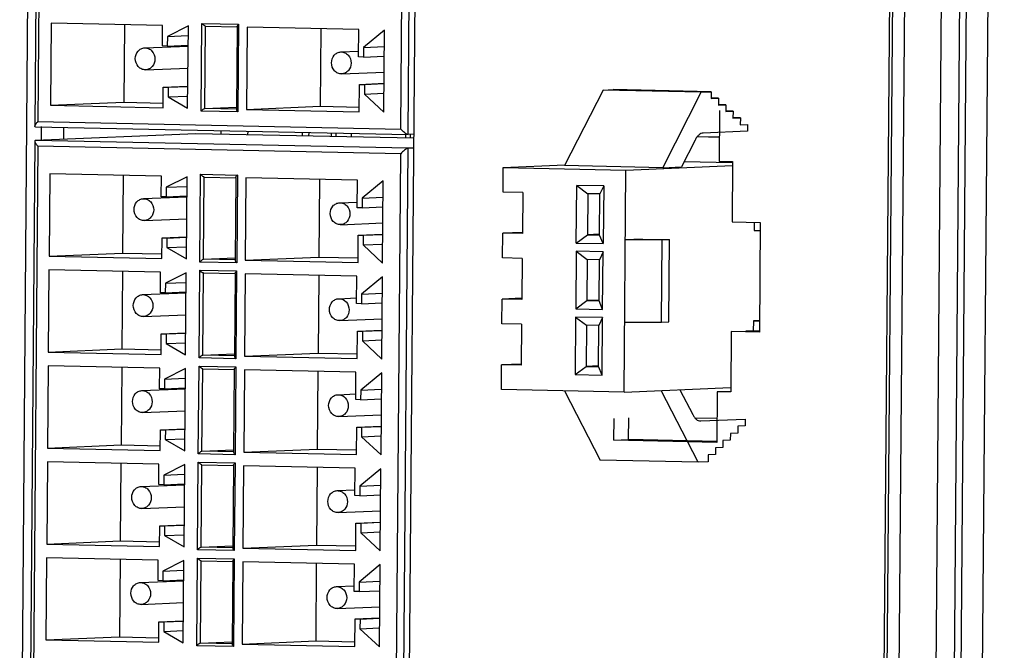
# Model space of a CAD drawing. Header units: millimetres. Extents: x 0 to 1750, y -1720 to 477.
# Tile 218 of 256: x 975 to 1011, y -888 to -865. Entities that reach past the tile are written whole.
import ezdxf

# ---------------------------------------------------------------- set-up
doc = ezdxf.new("R2010")
doc.units = ezdxf.units.MM
doc.header["$LTSCALE"] = 92.51
for name, color, linetype in [('100100187_DXF_CONTINUOUS_LINE', 7, 'CONTINUOUS'), ('100700596_DXF_CONTINUOUS_LINE', 7, 'CONTINUOUS'), ('1008_DXF_CONTINUOUS_LINE', 7, 'CONTINUOUS'), ('100900329_DXF_CONTINUOUS_LINE', 7, 'CONTINUOUS'), ('100900522_DXF_CONTINUOUS_LINE', 7, 'CONTINUOUS'), ('101300545_DXF_CONTINUOUS_LINE', 7, 'CONTINUOUS'), ('101306627_DXF_CONTINUOUS_LINE', 7, 'CONTINUOUS'), ('DE-11-072043DXF_CONTINUOUS_LINE', 7, 'CONTINUOUS'), ('DE-11-080277DXF_CONTINUOUS_LINE', 7, 'CONTINUOUS'), ('DE-13-001875DXF_CONTINUOUS_LINE', 7, 'CONTINUOUS'), ('LIGHTING_CONDXF_CONTINUOUS_LINE', 7, 'CONTINUOUS'), ('MV-23498REV1DXF_CONTINUOUS_LINE', 7, 'CONTINUOUS')]:
    doc.layers.add(name, color=color, linetype=linetype)

msp = doc.modelspace()

# ---------------------------------------------------------------- linework, layer by layer
at = {"layer": '100100187_DXF_CONTINUOUS_LINE'}
for p, q in [((987.371, -869.471), (987.37, -869.603)), ((989.361, -869.644), (989.362, -869.512))]:
    msp.add_line(p, q, dxfattribs=at)
at = {"layer": '100700596_DXF_CONTINUOUS_LINE'}
msp.add_line((989.53, -869.511), (989.529, -869.648), dxfattribs=at)
at = {"layer": '1008_DXF_CONTINUOUS_LINE'}
for p, q in [((985.823, -869.439), (985.822, -869.57)), ((986.651, -869.588), (986.652, -869.456))]:
    msp.add_line(p, q, dxfattribs=at)
at = {"layer": '100900329_DXF_CONTINUOUS_LINE'}
msp.add_line((986.821, -869.591), (986.822, -869.459), dxfattribs=at)
at = {"layer": '100900522_DXF_CONTINUOUS_LINE'}
for p, q in [((982.622, -869.372), (982.621, -869.504)), ((983.599, -869.392), (983.597, -869.524)), ((985.593, -869.566), (985.595, -869.434))]:
    msp.add_line(p, q, dxfattribs=at)
at = {"layer": '101300545_DXF_CONTINUOUS_LINE'}
for p, q in [((976.08, -839.765), (975.837, -869.212)), ((976.189, -839.949), (975.949, -869.039)), ((989.185, -869.314), (989.425, -840.224)), ((989.452, -869.514), (989.695, -840.024)), ((976.426, -865.449), (976.401, -868.448)), ((980.495, -865.534), (976.426, -865.449)), ((979.108, -865.505), (979.085, -868.336)), ((980.489, -866.284), (980.495, -865.534)), ((981.434, -865.553), (980.67, -865.938)), ((981.409, -868.552), (981.434, -865.553)), ((981.9, -868.663), (981.927, -865.464)), ((981.927, -865.464), (983.268, -865.492)), ((982.035, -868.563), (982.06, -865.564)), ((982.06, -865.564), (983.212, -865.588)), ((983.212, -865.578), (983.187, -868.598)), ((983.268, -865.492), (983.242, -868.691)), ((983.58, -865.598), (983.556, -868.597)), ((987.65, -865.683), (983.58, -865.598)), ((986.263, -865.654), (986.239, -868.484)), ((987.642, -866.682), (987.65, -865.683)), ((988.589, -865.702), (987.823, -866.336)), ((988.564, -868.701), (988.589, -865.702)), ((980.67, -865.938), (980.668, -866.287)), ((980.67, -865.938), (981.431, -865.906)), ((979.842, -866.353), (981.428, -866.287)), ((980.668, -866.287), (980.489, -866.284)), ((980.668, -866.287), (981.428, -866.255)), ((986.996, -866.502), (987.643, -866.475)), ((987.823, -866.336), (987.82, -866.686)), ((987.823, -866.336), (988.584, -866.304)), ((987.82, -866.686), (987.642, -866.682)), ((987.82, -866.686), (988.581, -866.654)), ((979.875, -867.153), (981.421, -867.088)), ((987.03, -867.302), (988.576, -867.237)), ((980.515, -868.534), (980.521, -867.784)), ((980.521, -867.784), (981.416, -867.747)), ((980.521, -867.784), (980.7, -867.788)), ((980.7, -867.788), (980.697, -868.138)), ((980.7, -867.788), (981.416, -867.758)), ((987.67, -868.683), (987.678, -867.683)), ((987.678, -867.683), (988.573, -867.645)), ((987.678, -867.683), (987.857, -867.687)), ((987.857, -867.687), (987.854, -868.037)), ((987.857, -867.687), (988.573, -867.657)), ((980.697, -868.138), (981.413, -868.108)), ((980.697, -868.138), (981.409, -868.552)), ((987.854, -868.037), (988.57, -868.007)), ((987.854, -868.037), (988.564, -868.701)), ((976.401, -868.448), (979.085, -868.336)), ((976.401, -868.448), (980.515, -868.534)), ((979.085, -868.336), (980.516, -868.365)), ((982.035, -868.563), (983.184, -868.514)), ((983.188, -868.587), (982.035, -868.563)), ((983.556, -868.597), (986.239, -868.484)), ((983.556, -868.597), (987.67, -868.683)), ((986.239, -868.484), (987.671, -868.514)), ((983.242, -868.691), (981.9, -868.663)), ((975.858, -869.231), (989.452, -869.514)), ((975.949, -869.039), (989.185, -869.314)), ((981.713, -869.485), (975.854, -869.731)), ((989.448, -870.014), (975.854, -869.731)), ((989.663, -869.65), (981.713, -869.485)), ((989.664, -869.505), (989.452, -869.514)), ((975.832, -869.754), (975.589, -899.202)), ((975.941, -869.938), (975.701, -899.028)), ((989.178, -870.214), (975.941, -869.938)), ((989.205, -899.503), (989.448, -870.014)), ((989.66, -870.005), (989.448, -870.014)), ((988.938, -899.304), (989.178, -870.214)), ((976.38, -870.947), (976.356, -873.946)), ((980.45, -871.032), (976.38, -870.947)), ((979.063, -871.003), (979.039, -873.834)), ((980.443, -871.782), (980.45, -871.032)), ((981.389, -871.052), (980.625, -871.436)), ((981.364, -874.05), (981.389, -871.052)), ((981.855, -874.161), (981.881, -870.962)), ((981.881, -870.962), (983.223, -870.99)), ((981.99, -874.061), (982.015, -871.062)), ((982.015, -871.062), (983.167, -871.086)), ((983.167, -871.076), (983.142, -874.096)), ((983.223, -870.99), (983.197, -874.189)), ((983.535, -871.096), (983.51, -874.095)), ((987.604, -871.181), (983.535, -871.096)), ((986.217, -871.152), (986.194, -873.982)), ((980.625, -871.436), (980.622, -871.785)), ((980.625, -871.436), (981.386, -871.404)), ((987.596, -872.18), (987.604, -871.181)), ((988.543, -871.2), (987.778, -871.834)), ((988.519, -874.199), (988.543, -871.2)), ((979.796, -871.851), (981.383, -871.785)), ((980.622, -871.785), (980.443, -871.782)), ((980.622, -871.785), (981.383, -871.753)), ((987.778, -871.834), (987.775, -872.184)), ((987.778, -871.834), (988.539, -871.802)), ((986.951, -872), (987.598, -871.973)), ((987.775, -872.184), (987.596, -872.18)), ((987.775, -872.184), (988.536, -872.152)), ((979.83, -872.651), (981.376, -872.586)), ((986.985, -872.8), (988.531, -872.735)), ((980.47, -874.032), (980.476, -873.282)), ((980.476, -873.282), (981.371, -873.245)), ((980.476, -873.282), (980.655, -873.286)), ((980.655, -873.286), (980.652, -873.636)), ((980.655, -873.286), (981.37, -873.256)), ((987.624, -874.181), (987.633, -873.181)), ((987.633, -873.181), (988.527, -873.143)), ((987.633, -873.181), (987.812, -873.185)), ((987.812, -873.185), (987.809, -873.535)), ((987.812, -873.185), (988.527, -873.155)), ((980.652, -873.636), (981.368, -873.606)), ((980.652, -873.636), (981.364, -874.05)), ((987.809, -873.535), (988.524, -873.505)), ((987.809, -873.535), (988.519, -874.199)), ((976.356, -873.946), (979.039, -873.834)), ((976.356, -873.946), (980.47, -874.032)), ((979.039, -873.834), (980.471, -873.863)), ((981.99, -874.061), (983.138, -874.012)), ((983.51, -874.095), (986.194, -873.982)), ((986.194, -873.982), (987.626, -874.012)), ((983.197, -874.189), (981.855, -874.161)), ((983.142, -874.085), (981.99, -874.061)), ((983.51, -874.095), (987.624, -874.181)), ((976.351, -874.446), (976.327, -877.445)), ((980.421, -874.531), (976.351, -874.446)), ((979.034, -874.502), (979.01, -877.332)), ((980.415, -875.28), (980.421, -874.531)), ((981.36, -874.55), (980.596, -874.934)), ((981.335, -877.549), (981.36, -874.55)), ((981.826, -877.659), (981.853, -874.461)), ((981.853, -874.461), (983.194, -874.488)), ((981.961, -877.559), (981.986, -874.561)), ((981.986, -874.561), (983.138, -874.584)), ((983.138, -874.575), (983.113, -877.595)), ((983.194, -874.488), (983.168, -877.687)), ((983.506, -874.595), (983.482, -877.594)), ((987.576, -874.68), (983.506, -874.595)), ((986.189, -874.651), (986.165, -877.481)), ((987.567, -875.679), (987.576, -874.68)), ((988.515, -874.699), (987.749, -875.333)), ((988.49, -877.698), (988.515, -874.699)), ((980.596, -874.934), (980.593, -875.284)), ((980.596, -874.934), (981.357, -874.902)), ((979.767, -875.35), (981.354, -875.284)), ((980.593, -875.284), (980.415, -875.28)), ((980.593, -875.284), (981.354, -875.252)), ((986.922, -875.499), (987.569, -875.472)), ((987.749, -875.333), (987.746, -875.683)), ((987.749, -875.333), (988.51, -875.301)), ((987.746, -875.683), (987.567, -875.679)), ((987.746, -875.683), (988.507, -875.651)), ((979.801, -876.15), (981.347, -876.085)), ((986.956, -876.298), (988.502, -876.233)), ((980.441, -877.531), (980.447, -876.781)), ((980.447, -876.781), (981.342, -876.743)), ((980.447, -876.781), (980.626, -876.785)), ((980.626, -876.785), (980.623, -877.134)), ((980.626, -876.785), (981.342, -876.755)), ((987.596, -877.679), (987.604, -876.68)), ((987.604, -876.68), (988.499, -876.642)), ((987.604, -876.68), (987.783, -876.684)), ((987.783, -876.684), (987.78, -877.033)), ((987.783, -876.684), (988.499, -876.654)), ((980.623, -877.134), (981.339, -877.104)), ((980.623, -877.134), (981.335, -877.549)), ((987.78, -877.033), (988.496, -877.003)), ((987.78, -877.033), (988.49, -877.698)), ((976.327, -877.445), (979.01, -877.332)), ((976.327, -877.445), (980.441, -877.531)), ((979.01, -877.332), (980.442, -877.362)), ((981.961, -877.559), (983.11, -877.511)), ((983.113, -877.583), (981.961, -877.559)), ((983.482, -877.594), (986.165, -877.481)), ((983.482, -877.594), (987.596, -877.679)), ((986.165, -877.481), (987.597, -877.511)), ((976.323, -877.945), (976.298, -880.944)), ((980.392, -878.03), (976.323, -877.945)), ((981.797, -881.158), (981.824, -877.959)), ((981.824, -877.959), (983.165, -877.987)), ((983.168, -877.687), (981.826, -877.659)), ((983.165, -877.987), (983.139, -881.186)), ((979.005, -878.001), (978.981, -880.831)), ((980.386, -878.779), (980.392, -878.03)), ((981.331, -878.049), (980.567, -878.433)), ((981.306, -881.048), (981.331, -878.049)), ((981.932, -881.058), (981.957, -878.059)), ((981.957, -878.059), (983.109, -878.083)), ((983.109, -878.074), (983.084, -881.094)), ((983.477, -878.094), (983.453, -881.093)), ((987.547, -878.178), (983.477, -878.094)), ((986.16, -878.15), (986.136, -880.98)), ((987.538, -879.178), (987.547, -878.178)), ((988.486, -878.198), (987.72, -878.832)), ((988.461, -881.197), (988.486, -878.198)), ((980.567, -878.433), (980.565, -878.783)), ((980.567, -878.433), (981.328, -878.401)), ((979.739, -878.849), (981.325, -878.782)), ((980.565, -878.783), (980.386, -878.779)), ((980.565, -878.783), (981.325, -878.751)), ((986.893, -878.998), (987.54, -878.971)), ((987.72, -878.832), (987.717, -879.182)), ((987.72, -878.832), (988.481, -878.8)), ((987.717, -879.182), (987.538, -879.178)), ((987.717, -879.182), (988.478, -879.15)), ((979.772, -879.648), (981.318, -879.583)), ((986.927, -879.797), (988.473, -879.732)), ((987.575, -880.179), (988.47, -880.141)), ((980.412, -881.029), (980.418, -880.28)), ((980.418, -880.28), (981.313, -880.242)), ((980.418, -880.28), (980.597, -880.283)), ((980.597, -880.283), (980.594, -880.633)), ((980.597, -880.283), (981.313, -880.253)), ((987.567, -881.178), (987.575, -880.179)), ((987.575, -880.179), (987.754, -880.182)), ((987.754, -880.182), (987.751, -880.532)), ((987.751, -880.532), (988.467, -880.502)), ((987.754, -880.182), (988.47, -880.152)), ((976.298, -880.944), (978.981, -880.831)), ((978.981, -880.831), (980.413, -880.861)), ((980.594, -880.633), (981.31, -880.603)), ((980.594, -880.633), (981.306, -881.048)), ((987.751, -880.532), (988.461, -881.197)), ((976.298, -880.944), (980.412, -881.029)), ((983.139, -881.186), (981.797, -881.158)), ((981.932, -881.058), (983.081, -881.01)), ((983.085, -881.082), (981.932, -881.058)), ((983.453, -881.093), (986.136, -880.98)), ((983.453, -881.093), (987.567, -881.178)), ((986.136, -880.98), (987.568, -881.01)), ((976.294, -881.444), (976.269, -884.443)), ((980.363, -881.528), (976.294, -881.444)), ((978.976, -881.499), (978.953, -884.33)), ((980.357, -882.278), (980.363, -881.528)), ((981.302, -881.548), (980.539, -881.932)), ((981.277, -884.547), (981.302, -881.548)), ((981.768, -884.657), (981.795, -881.458)), ((981.795, -881.458), (983.136, -881.486)), ((981.903, -884.557), (981.928, -881.558)), ((981.928, -881.558), (983.08, -881.582)), ((983.08, -881.573), (983.055, -884.593)), ((983.136, -881.486), (983.11, -884.685)), ((980.539, -881.932), (980.536, -882.282)), ((980.539, -881.932), (981.299, -881.9)), ((983.449, -881.593), (983.424, -884.591)), ((987.518, -881.677), (983.449, -881.593)), ((986.131, -881.648), (986.107, -884.479)), ((987.51, -882.677), (987.518, -881.677)), ((988.457, -881.697), (987.691, -882.331)), ((988.432, -884.696), (988.457, -881.697)), ((979.71, -882.348), (981.296, -882.281)), ((980.536, -882.282), (980.357, -882.278)), ((980.536, -882.282), (981.296, -882.25)), ((987.691, -882.331), (988.452, -882.299)), ((986.865, -882.497), (987.511, -882.469)), ((987.691, -882.331), (987.688, -882.681)), ((987.688, -882.681), (988.449, -882.649)), ((987.688, -882.681), (987.51, -882.677)), ((979.743, -883.147), (981.289, -883.082)), ((986.898, -883.296), (988.444, -883.231)), ((987.538, -884.677), (987.546, -883.677)), ((987.546, -883.677), (988.441, -883.64)), ((987.546, -883.677), (987.725, -883.681)), ((987.725, -883.681), (987.722, -884.031)), ((987.725, -883.681), (988.441, -883.651)), ((980.383, -884.528), (980.389, -883.778)), ((980.389, -883.778), (981.284, -883.741)), ((980.389, -883.778), (980.568, -883.782)), ((980.568, -883.782), (980.565, -884.132)), ((980.568, -883.782), (981.284, -883.752)), ((987.722, -884.031), (988.438, -884.001)), ((987.722, -884.031), (988.432, -884.696)), ((976.269, -884.443), (978.953, -884.33)), ((976.269, -884.443), (980.383, -884.528)), ((978.953, -884.33), (980.384, -884.36)), ((980.565, -884.132), (981.281, -884.102)), ((980.565, -884.132), (981.277, -884.547)), ((983.11, -884.685), (981.768, -884.657)), ((981.903, -884.557), (983.052, -884.509)), ((983.056, -884.581), (981.903, -884.557)), ((983.424, -884.591), (986.107, -884.479)), ((983.424, -884.591), (987.538, -884.677)), ((986.107, -884.479), (987.539, -884.509)), ((976.265, -884.942), (976.24, -887.941)), ((980.334, -885.027), (976.265, -884.942)), ((978.947, -884.998), (978.924, -887.829)), ((980.328, -885.777), (980.334, -885.027)), ((981.273, -885.047), (980.51, -885.431)), ((981.248, -888.046), (981.273, -885.047)), ((981.74, -888.156), (981.766, -884.957)), ((981.766, -884.957), (983.107, -884.985)), ((981.875, -888.056), (981.899, -885.057)), ((981.899, -885.057), (983.051, -885.081)), ((983.051, -885.072), (983.027, -888.092)), ((983.107, -884.985), (983.081, -888.184)), ((983.42, -885.091), (983.395, -888.09)), ((987.489, -885.176), (983.42, -885.091)), ((986.102, -885.147), (986.079, -887.978)), ((980.51, -885.431), (980.507, -885.781)), ((980.51, -885.431), (981.27, -885.399)), ((987.481, -886.176), (987.489, -885.176)), ((988.428, -885.195), (987.663, -885.829)), ((988.403, -888.194), (988.428, -885.195)), ((979.681, -885.847), (981.267, -885.78)), ((980.507, -885.781), (980.328, -885.777)), ((980.507, -885.781), (981.267, -885.749)), ((987.663, -885.829), (987.66, -886.179)), ((987.663, -885.829), (988.423, -885.798)), ((986.836, -885.995), (987.482, -885.968)), ((987.66, -886.179), (987.481, -886.176)), ((987.66, -886.179), (988.42, -886.147)), ((979.714, -886.646), (981.261, -886.581)), ((986.869, -886.795), (988.415, -886.73)), ((980.354, -888.027), (980.36, -887.277)), ((980.36, -887.277), (981.255, -887.24)), ((980.36, -887.277), (980.539, -887.281)), ((980.539, -887.281), (980.536, -887.631)), ((980.539, -887.281), (981.255, -887.251)), ((987.509, -888.176), (987.517, -887.176)), ((987.517, -887.176), (988.412, -887.139)), ((987.517, -887.176), (987.696, -887.18)), ((987.696, -887.18), (987.693, -887.53)), ((987.696, -887.18), (988.412, -887.15)), ((980.536, -887.631), (981.252, -887.601)), ((980.536, -887.631), (981.248, -888.046)), ((987.693, -887.53), (988.409, -887.5)), ((987.693, -887.53), (988.403, -888.194)), ((976.24, -887.941), (978.924, -887.829)), ((976.24, -887.941), (980.354, -888.027)), ((978.924, -887.829), (980.356, -887.858)), ((981.875, -888.056), (983.023, -888.008)), ((983.395, -888.09), (986.079, -887.978)), ((986.079, -887.978), (987.51, -888.007)), ((983.081, -888.184), (981.74, -888.156)), ((983.027, -888.08), (981.875, -888.056)), ((983.395, -888.09), (987.509, -888.176))]:
    msp.add_line(p, q, dxfattribs=at)
for centre in [(983.65, -865.843), (983.604, -871.341), (983.575, -874.84), (983.547, -878.338), (983.518, -881.837), (983.489, -885.336)]:
    msp.add_arc(centre, 0.518, 137.3627, 139.4917, dxfattribs=at)
for points, knots in [([(982.06, -865.564), (982.05, -865.564), (982.026, -865.552), (981.98, -865.52), (981.947, -865.487), (981.927, -865.464)], [0, 0, 0, 0, 0.185681, 0.446551, 1, 1, 1, 1]), ([(983.212, -865.578), (983.212, -865.567), (983.228, -865.541), (983.245, -865.519), (983.255, -865.506)], [0, 0, 0, 0, 0.405905, 1, 1, 1, 1]), ([(979.501, -866.746), (979.501, -866.649), (979.554, -866.498), (979.705, -866.379), (979.797, -866.355), (979.842, -866.354)], [0, 0, 0, 0, 0.514157, 0.7609, 1, 1, 1, 1]), ([(979.842, -866.354), (979.89, -866.352), (979.991, -866.371), (980.159, -866.493), (980.217, -866.656), (980.216, -866.761)], [0, 0, 0, 0, 0.23867, 0.485695, 1, 1, 1, 1]), ([(986.996, -866.503), (987.045, -866.501), (987.146, -866.52), (987.314, -866.642), (987.372, -866.805), (987.371, -866.909)], [0, 0, 0, 0, 0.23867, 0.485695, 1, 1, 1, 1]), ([(979.875, -867.152), (979.827, -867.154), (979.726, -867.135), (979.558, -867.013), (979.5, -866.85), (979.501, -866.746)], [0, 0, 0, 0, 0.23867, 0.485695, 1, 1, 1, 1]), ([(980.216, -866.761), (980.215, -866.857), (980.163, -867.008), (980.012, -867.127), (979.92, -867.151), (979.875, -867.152)], [0, 0, 0, 0, 0.514157, 0.7609, 1, 1, 1, 1]), ([(986.655, -866.894), (986.656, -866.798), (986.709, -866.647), (986.86, -866.528), (986.951, -866.504), (986.996, -866.503)], [0, 0, 0, 0, 0.514157, 0.7609, 1, 1, 1, 1]), ([(987.03, -867.301), (986.982, -867.303), (986.881, -867.284), (986.713, -867.162), (986.655, -866.999), (986.655, -866.894)], [0, 0, 0, 0, 0.23867, 0.485695, 1, 1, 1, 1]), ([(987.371, -866.909), (987.37, -867.006), (987.318, -867.157), (987.167, -867.276), (987.075, -867.3), (987.03, -867.301)], [0, 0, 0, 0, 0.514157, 0.7609, 1, 1, 1, 1]), ([(982.035, -868.563), (982.025, -868.563), (982.001, -868.576), (981.955, -868.607), (981.921, -868.64), (981.9, -868.663)], [0, 0, 0, 0, 0.188351, 0.450883, 1, 1, 1, 1]), ([(983.188, -868.599), (983.187, -868.614), (983.207, -868.647), (983.228, -868.675), (983.242, -868.691)], [0, 0, 0, 0, 0.415269, 1, 1, 1, 1]), ([(975.837, -869.212), (975.837, -869.202), (975.846, -869.178), (975.858, -869.156), (975.865, -869.144)], [0, 0, 0, 0, 0.420525, 1, 1, 1, 1]), ([(975.858, -869.231), (975.852, -869.231), (975.84, -869.229), (975.837, -869.217), (975.837, -869.212)], [0, 0, 0, 0, 0.518336, 1, 1, 1, 1]), ([(975.865, -869.144), (975.871, -869.135), (975.896, -869.099), (975.925, -869.064), (975.949, -869.039)], [0, 0, 0, 0, 0.226501, 1, 1, 1, 1]), ([(989.452, -869.514), (989.443, -869.514), (989.422, -869.509), (989.377, -869.487), (989.317, -869.444), (989.249, -869.383), (989.206, -869.338), (989.185, -869.314)], [0, 0, 0, 0, 0.078602, 0.185757, 0.445463, 0.725021, 1, 1, 1, 1]), ([(975.854, -869.731), (975.848, -869.731), (975.835, -869.736), (975.832, -869.748), (975.832, -869.754)], [0, 0, 0, 0, 0.496802, 1, 1, 1, 1]), ([(975.832, -869.754), (975.832, -869.765), (975.84, -869.792), (975.852, -869.815), (975.86, -869.828)], [0, 0, 0, 0, 0.429286, 1, 1, 1, 1]), ([(975.86, -869.828), (975.865, -869.837), (975.89, -869.876), (975.918, -869.912), (975.941, -869.938)], [0, 0, 0, 0, 0.228832, 1, 1, 1, 1]), ([(989.448, -870.014), (989.427, -870.015), (989.379, -870.04), (989.313, -870.086), (989.243, -870.147), (989.199, -870.191), (989.178, -870.214)], [0, 0, 0, 0, 0.187398, 0.449066, 0.728045, 1, 1, 1, 1]), ([(982.015, -871.062), (982.004, -871.062), (981.98, -871.05), (981.935, -871.018), (981.902, -870.985), (981.881, -870.962)], [0, 0, 0, 0, 0.185681, 0.446551, 1, 1, 1, 1]), ([(983.167, -871.076), (983.167, -871.065), (983.183, -871.039), (983.199, -871.017), (983.21, -871.004)], [0, 0, 0, 0, 0.405905, 1, 1, 1, 1]), ([(979.455, -872.244), (979.456, -872.147), (979.508, -871.996), (979.66, -871.877), (979.751, -871.854), (979.796, -871.852)], [0, 0, 0, 0, 0.514157, 0.7609, 1, 1, 1, 1]), ([(979.796, -871.852), (979.845, -871.85), (979.945, -871.869), (980.113, -871.991), (980.172, -872.154), (980.171, -872.259)], [0, 0, 0, 0, 0.23867, 0.485695, 1, 1, 1, 1]), ([(979.83, -872.65), (979.781, -872.652), (979.681, -872.634), (979.513, -872.511), (979.454, -872.348), (979.455, -872.244)], [0, 0, 0, 0, 0.23867, 0.485695, 1, 1, 1, 1]), ([(986.61, -872.393), (986.611, -872.296), (986.663, -872.145), (986.814, -872.026), (986.906, -872.002), (986.951, -872.001)], [0, 0, 0, 0, 0.514157, 0.7609, 1, 1, 1, 1]), ([(986.951, -872.001), (986.999, -871.999), (987.1, -872.018), (987.268, -872.14), (987.326, -872.303), (987.326, -872.407)], [0, 0, 0, 0, 0.23867, 0.485695, 1, 1, 1, 1]), ([(980.171, -872.259), (980.17, -872.355), (980.118, -872.506), (979.967, -872.625), (979.875, -872.649), (979.83, -872.65)], [0, 0, 0, 0, 0.514157, 0.7609, 1, 1, 1, 1]), ([(986.985, -872.799), (986.936, -872.801), (986.836, -872.782), (986.668, -872.66), (986.609, -872.497), (986.61, -872.393)], [0, 0, 0, 0, 0.23867, 0.485695, 1, 1, 1, 1]), ([(987.326, -872.407), (987.325, -872.504), (987.273, -872.655), (987.121, -872.774), (987.03, -872.798), (986.985, -872.799)], [0, 0, 0, 0, 0.514157, 0.7609, 1, 1, 1, 1]), ([(981.99, -874.061), (981.979, -874.061), (981.956, -874.074), (981.91, -874.106), (981.876, -874.138), (981.855, -874.161)], [0, 0, 0, 0, 0.188351, 0.450883, 1, 1, 1, 1]), ([(983.142, -874.097), (983.142, -874.112), (983.162, -874.145), (983.183, -874.173), (983.197, -874.189)], [0, 0, 0, 0, 0.415269, 1, 1, 1, 1]), ([(981.986, -874.561), (981.975, -874.561), (981.952, -874.548), (981.906, -874.517), (981.873, -874.484), (981.853, -874.461)], [0, 0, 0, 0, 0.185681, 0.446551, 1, 1, 1, 1]), ([(983.138, -874.575), (983.138, -874.564), (983.154, -874.538), (983.17, -874.516), (983.181, -874.503)], [0, 0, 0, 0, 0.405905, 1, 1, 1, 1]), ([(979.426, -875.742), (979.427, -875.646), (979.48, -875.495), (979.631, -875.376), (979.722, -875.352), (979.767, -875.35)], [0, 0, 0, 0, 0.514157, 0.7609, 1, 1, 1, 1]), ([(979.767, -875.35), (979.816, -875.349), (979.917, -875.367), (980.085, -875.49), (980.143, -875.653), (980.142, -875.757)], [0, 0, 0, 0, 0.23867, 0.485695, 1, 1, 1, 1]), ([(979.801, -876.149), (979.753, -876.151), (979.652, -876.132), (979.484, -876.01), (979.426, -875.847), (979.426, -875.742)], [0, 0, 0, 0, 0.23867, 0.485695, 1, 1, 1, 1]), ([(980.142, -875.757), (980.141, -875.854), (980.089, -876.005), (979.938, -876.124), (979.846, -876.147), (979.801, -876.149)], [0, 0, 0, 0, 0.514157, 0.7609, 1, 1, 1, 1]), ([(986.581, -875.891), (986.582, -875.794), (986.634, -875.644), (986.786, -875.525), (986.877, -875.501), (986.922, -875.499)], [0, 0, 0, 0, 0.514157, 0.7609, 1, 1, 1, 1]), ([(986.922, -875.499), (986.971, -875.497), (987.071, -875.516), (987.239, -875.638), (987.298, -875.802), (987.297, -875.906)], [0, 0, 0, 0, 0.23867, 0.485695, 1, 1, 1, 1]), ([(986.956, -876.298), (986.907, -876.3), (986.807, -876.281), (986.639, -876.159), (986.58, -875.996), (986.581, -875.891)], [0, 0, 0, 0, 0.23867, 0.485695, 1, 1, 1, 1]), ([(987.297, -875.906), (987.296, -876.003), (987.244, -876.153), (987.093, -876.272), (987.001, -876.296), (986.956, -876.298)], [0, 0, 0, 0, 0.514157, 0.7609, 1, 1, 1, 1]), ([(981.961, -877.559), (981.95, -877.56), (981.927, -877.573), (981.881, -877.604), (981.847, -877.637), (981.826, -877.659)], [0, 0, 0, 0, 0.188351, 0.450883, 1, 1, 1, 1]), ([(983.113, -877.595), (983.113, -877.61), (983.133, -877.644), (983.154, -877.672), (983.168, -877.687)], [0, 0, 0, 0, 0.415269, 1, 1, 1, 1]), ([(981.957, -878.059), (981.947, -878.06), (981.923, -878.047), (981.877, -878.016), (981.844, -877.983), (981.824, -877.959)], [0, 0, 0, 0, 0.185681, 0.446551, 1, 1, 1, 1]), ([(983.109, -878.074), (983.109, -878.062), (983.125, -878.036), (983.142, -878.014), (983.152, -878.002)], [0, 0, 0, 0, 0.405905, 1, 1, 1, 1]), ([(979.398, -879.241), (979.398, -879.144), (979.451, -878.994), (979.602, -878.875), (979.694, -878.851), (979.739, -878.849)], [0, 0, 0, 0, 0.514157, 0.7609, 1, 1, 1, 1]), ([(979.739, -878.849), (979.787, -878.847), (979.888, -878.866), (980.056, -878.988), (980.114, -879.152), (980.113, -879.256)], [0, 0, 0, 0, 0.23867, 0.485695, 1, 1, 1, 1]), ([(986.552, -879.39), (986.553, -879.293), (986.605, -879.143), (986.757, -879.024), (986.848, -879), (986.893, -878.998)], [0, 0, 0, 0, 0.514157, 0.7609, 1, 1, 1, 1]), ([(986.893, -878.998), (986.942, -878.996), (987.042, -879.015), (987.211, -879.137), (987.269, -879.301), (987.268, -879.405)], [0, 0, 0, 0, 0.23867, 0.485695, 1, 1, 1, 1]), ([(979.772, -879.648), (979.724, -879.65), (979.623, -879.631), (979.455, -879.509), (979.397, -879.345), (979.398, -879.241)], [0, 0, 0, 0, 0.23867, 0.485695, 1, 1, 1, 1]), ([(980.113, -879.256), (980.112, -879.353), (980.06, -879.503), (979.909, -879.622), (979.817, -879.646), (979.772, -879.648)], [0, 0, 0, 0, 0.514157, 0.7609, 1, 1, 1, 1]), ([(986.927, -879.797), (986.879, -879.799), (986.778, -879.78), (986.61, -879.658), (986.552, -879.494), (986.552, -879.39)], [0, 0, 0, 0, 0.23867, 0.485695, 1, 1, 1, 1]), ([(987.268, -879.405), (987.267, -879.502), (987.215, -879.652), (987.064, -879.771), (986.972, -879.795), (986.927, -879.797)], [0, 0, 0, 0, 0.514157, 0.7609, 1, 1, 1, 1]), ([(981.932, -881.058), (981.922, -881.059), (981.898, -881.072), (981.852, -881.103), (981.818, -881.135), (981.797, -881.158)], [0, 0, 0, 0, 0.188351, 0.450883, 1, 1, 1, 1]), ([(983.085, -881.094), (983.084, -881.109), (983.104, -881.142), (983.125, -881.17), (983.139, -881.186)], [0, 0, 0, 0, 0.415269, 1, 1, 1, 1]), ([(981.928, -881.558), (981.918, -881.558), (981.894, -881.546), (981.848, -881.515), (981.815, -881.482), (981.795, -881.458)], [0, 0, 0, 0, 0.185681, 0.446551, 1, 1, 1, 1]), ([(983.081, -881.573), (983.08, -881.561), (983.096, -881.535), (983.113, -881.513), (983.124, -881.5)], [0, 0, 0, 0, 0.405905, 1, 1, 1, 1]), ([(979.369, -882.74), (979.37, -882.643), (979.422, -882.493), (979.573, -882.374), (979.665, -882.35), (979.71, -882.348)], [0, 0, 0, 0, 0.514157, 0.7609, 1, 1, 1, 1]), ([(979.71, -882.348), (979.758, -882.346), (979.859, -882.365), (980.027, -882.487), (980.085, -882.651), (980.084, -882.755)], [0, 0, 0, 0, 0.23867, 0.485695, 1, 1, 1, 1]), ([(986.524, -882.889), (986.524, -882.792), (986.577, -882.642), (986.728, -882.523), (986.82, -882.499), (986.865, -882.497)], [0, 0, 0, 0, 0.514157, 0.7609, 1, 1, 1, 1]), ([(986.865, -882.497), (986.913, -882.495), (987.014, -882.514), (987.182, -882.636), (987.24, -882.799), (987.239, -882.904)], [0, 0, 0, 0, 0.23867, 0.485695, 1, 1, 1, 1]), ([(979.743, -883.147), (979.695, -883.149), (979.594, -883.13), (979.426, -883.008), (979.368, -882.844), (979.369, -882.74)], [0, 0, 0, 0, 0.23867, 0.485695, 1, 1, 1, 1]), ([(980.084, -882.755), (980.083, -882.852), (980.031, -883.002), (979.88, -883.121), (979.788, -883.145), (979.743, -883.147)], [0, 0, 0, 0, 0.514157, 0.7609, 1, 1, 1, 1]), ([(986.898, -883.296), (986.85, -883.298), (986.749, -883.279), (986.581, -883.157), (986.523, -882.993), (986.524, -882.889)], [0, 0, 0, 0, 0.23867, 0.485695, 1, 1, 1, 1]), ([(987.239, -882.904), (987.238, -883.001), (987.186, -883.151), (987.035, -883.27), (986.943, -883.294), (986.898, -883.296)], [0, 0, 0, 0, 0.514157, 0.7609, 1, 1, 1, 1]), ([(981.903, -884.557), (981.893, -884.557), (981.869, -884.57), (981.823, -884.602), (981.789, -884.634), (981.768, -884.657)], [0, 0, 0, 0, 0.188351, 0.450883, 1, 1, 1, 1]), ([(983.056, -884.593), (983.055, -884.608), (983.075, -884.641), (983.096, -884.669), (983.11, -884.685)], [0, 0, 0, 0, 0.415269, 1, 1, 1, 1]), ([(981.899, -885.057), (981.889, -885.057), (981.865, -885.045), (981.819, -885.013), (981.786, -884.98), (981.766, -884.957)], [0, 0, 0, 0, 0.185681, 0.446551, 1, 1, 1, 1]), ([(983.052, -885.071), (983.052, -885.06), (983.067, -885.034), (983.084, -885.012), (983.095, -884.999)], [0, 0, 0, 0, 0.405905, 1, 1, 1, 1]), ([(979.34, -886.239), (979.341, -886.142), (979.393, -885.992), (979.544, -885.873), (979.636, -885.849), (979.681, -885.847)], [0, 0, 0, 0, 0.514157, 0.7609, 1, 1, 1, 1]), ([(979.681, -885.847), (979.729, -885.845), (979.83, -885.864), (979.998, -885.986), (980.056, -886.149), (980.055, -886.254)], [0, 0, 0, 0, 0.23867, 0.485695, 1, 1, 1, 1]), ([(979.714, -886.646), (979.666, -886.648), (979.565, -886.629), (979.397, -886.506), (979.339, -886.343), (979.34, -886.239)], [0, 0, 0, 0, 0.23867, 0.485695, 1, 1, 1, 1]), ([(986.495, -886.388), (986.496, -886.291), (986.548, -886.14), (986.699, -886.021), (986.791, -885.997), (986.836, -885.996)], [0, 0, 0, 0, 0.514157, 0.7609, 1, 1, 1, 1]), ([(986.836, -885.996), (986.884, -885.994), (986.985, -886.013), (987.153, -886.135), (987.211, -886.298), (987.21, -886.403)], [0, 0, 0, 0, 0.23867, 0.485695, 1, 1, 1, 1]), ([(980.055, -886.254), (980.055, -886.35), (980.002, -886.501), (979.851, -886.62), (979.759, -886.644), (979.714, -886.646)], [0, 0, 0, 0, 0.514157, 0.7609, 1, 1, 1, 1]), ([(986.869, -886.794), (986.821, -886.796), (986.72, -886.777), (986.552, -886.655), (986.494, -886.492), (986.495, -886.388)], [0, 0, 0, 0, 0.23867, 0.485695, 1, 1, 1, 1]), ([(987.21, -886.403), (987.209, -886.499), (987.157, -886.65), (987.006, -886.769), (986.914, -886.793), (986.869, -886.794)], [0, 0, 0, 0, 0.514157, 0.7609, 1, 1, 1, 1]), ([(981.875, -888.056), (981.864, -888.056), (981.84, -888.069), (981.794, -888.101), (981.761, -888.133), (981.74, -888.156)], [0, 0, 0, 0, 0.188351, 0.450883, 1, 1, 1, 1]), ([(983.027, -888.092), (983.026, -888.107), (983.047, -888.14), (983.067, -888.168), (983.081, -888.184)], [0, 0, 0, 0, 0.415269, 1, 1, 1, 1])]:
    msp.add_open_spline(points, degree=3, knots=knots, dxfattribs=at)
at = {"layer": '101306627_DXF_CONTINUOUS_LINE'}
for p, q in [((999.997, -869.588), (1000.8, -869.604)), ((1000.004, -869.579), (1000.8, -869.596))]:
    msp.add_line(p, q, dxfattribs=at)
at = {"layer": 'DE-11-072043DXF_CONTINUOUS_LINE'}
for p, q in [((1005.841, -1006.782), (1007.514, -803.853)), ((976.026, -809.449), (975.283, -899.517)), ((989.414, -899.811), (990.157, -809.743)), ((1000.808, -868.642), (1000.793, -870.491)), ((976.07, -869.214), (976.066, -869.722)), ((1000.793, -870.491), (1001.285, -870.501)), ((1001.285, -870.501), (1001.267, -872.701)), ((1001.267, -872.701), (1002.295, -872.722)), ((1002.295, -872.722), (1002.262, -876.721)), ((1001.234, -876.699), (1001.215, -878.898)), ((1001.234, -876.699), (1001.77, -876.677)), ((1002.262, -876.721), (1001.234, -876.699)), ((1002.263, -876.687), (1001.77, -876.677)), ((1000.724, -878.888), (1000.708, -880.738)), ((1001.215, -878.898), (1000.724, -878.888)), ((996.952, -880.659), (996.959, -879.865)), ((997.489, -880.637), (997.495, -879.843)), ((996.952, -880.659), (997.489, -880.637)), ((1000.708, -880.738), (996.952, -880.659)), ((1000.709, -880.704), (997.489, -880.637))]:
    msp.add_line(p, q, dxfattribs=at)
at = {"layer": 'DE-11-080277DXF_CONTINUOUS_LINE'}
for p, q in [((1011.193, -791.663), (1009.311, -1019.883)), ((1008.537, -1019.845), (1010.415, -792.125))]:
    msp.add_line(p, q, dxfattribs=at)
at = {"layer": 'DE-13-001875DXF_CONTINUOUS_LINE'}
for p, q in [((1009.5, -790.927), (1007.612, -1019.847)), ((1010.169, -791.138), (1008.283, -1019.847)), ((1007.614, -803.858), (1005.941, -1006.787)), ((1008.051, -803.895), (1006.377, -1006.824))]:
    msp.add_line(p, q, dxfattribs=at)
at = {"layer": 'LIGHTING_CONDXF_CONTINUOUS_LINE'}
for p, q in [((996.566, -867.89), (995.157, -870.647)), ((996.566, -867.89), (996.924, -867.875)), ((1000.143, -867.965), (996.566, -867.89)), ((1000.501, -867.95), (996.924, -867.875)), ((998.734, -870.722), (1000.143, -867.965)), ((1000.143, -867.965), (1000.501, -867.95)), ((1000.501, -867.95), (1000.499, -868.199)), ((1000.499, -868.199), (1000.768, -868.188)), ((1000.768, -868.188), (1000.5, -868.183)), ((1000.768, -868.188), (1000.766, -868.438)), ((1001.034, -868.427), (1000.766, -868.421)), ((1000.766, -868.438), (1001.034, -868.427)), ((1001.034, -868.427), (1001.032, -868.677)), ((1001.3, -868.665), (1001.032, -868.66)), ((1001.032, -868.677), (1001.3, -868.665)), ((1001.3, -868.665), (1001.298, -868.915)), ((1001.298, -868.915), (1001.567, -868.904)), ((1001.567, -868.904), (1001.299, -868.899)), ((1001.567, -868.904), (1001.564, -869.154)), ((1001.564, -869.154), (1001.833, -869.143)), ((1001.833, -869.143), (1001.831, -869.393)), ((999.913, -869.719), (999.415, -870.693)), ((1001.831, -869.393), (1000.209, -869.461)), ((992.913, -871.613), (992.92, -870.713)), ((992.92, -870.713), (995.171, -870.619)), ((992.92, -870.713), (997.392, -870.806)), ((998.734, -870.722), (995.157, -870.647)), ((997.325, -878.903), (997.392, -870.806)), ((997.392, -870.806), (1001.284, -870.643)), ((998.734, -870.722), (999.415, -870.693)), ((1001.284, -870.55), (999.507, -870.513)), ((995.581, -873.468), (995.598, -871.369)), ((995.598, -871.369), (995.998, -871.669)), ((996.582, -871.389), (995.598, -871.369)), ((996.582, -871.389), (996.446, -871.678)), ((996.582, -871.389), (996.565, -873.489)), ((993.628, -871.628), (992.913, -871.613)), ((993.628, -871.628), (993.616, -873.127)), ((995.998, -871.669), (995.986, -873.168)), ((996.446, -871.678), (995.998, -871.669)), ((996.433, -873.178), (996.446, -871.678)), ((1002.071, -872.717), (1002.069, -873.008)), ((992.893, -874.012), (992.901, -873.112)), ((993.614, -873.082), (992.901, -873.112)), ((993.616, -873.127), (992.901, -873.112)), ((995.581, -873.468), (995.986, -873.168)), ((996.434, -873.149), (995.986, -873.168)), ((995.986, -873.168), (996.433, -873.178)), ((996.565, -873.489), (996.433, -873.178)), ((1002.069, -873.008), (1002.293, -873.013)), ((995.581, -873.468), (996.565, -873.489)), ((997.997, -873.329), (997.371, -873.355)), ((998.713, -873.355), (997.371, -873.355)), ((997.997, -873.329), (998.981, -873.344)), ((998.688, -876.354), (998.713, -873.355)), ((998.713, -873.355), (998.981, -873.344)), ((998.956, -876.343), (998.981, -873.344)), ((993.609, -874.027), (992.893, -874.012)), ((993.609, -874.027), (993.596, -875.526)), ((995.579, -873.768), (995.561, -875.867)), ((995.579, -873.768), (995.979, -874.068)), ((996.562, -873.789), (995.579, -873.768)), ((996.562, -873.789), (996.426, -874.077)), ((996.545, -875.888), (996.562, -873.789)), ((995.979, -874.068), (995.966, -875.567)), ((996.426, -874.077), (995.979, -874.068)), ((996.414, -875.577), (996.426, -874.077)), ((992.873, -876.411), (992.881, -875.512)), ((993.594, -875.482), (992.881, -875.512)), ((993.596, -875.526), (992.881, -875.512)), ((995.561, -875.867), (995.966, -875.567)), ((996.414, -875.549), (995.966, -875.567)), ((995.966, -875.567), (996.414, -875.577)), ((996.545, -875.888), (996.414, -875.577)), ((995.559, -876.167), (995.542, -878.266)), ((995.559, -876.167), (995.959, -876.467)), ((996.543, -876.188), (995.559, -876.167)), ((995.561, -875.867), (996.545, -875.888)), ((996.543, -876.188), (996.406, -876.476)), ((996.525, -878.287), (996.543, -876.188)), ((993.589, -876.426), (992.873, -876.411)), ((993.589, -876.426), (993.576, -877.926)), ((995.959, -876.467), (995.947, -877.967)), ((996.406, -876.476), (995.959, -876.467)), ((996.394, -877.976), (996.406, -876.476)), ((997.346, -876.354), (998.688, -876.354)), ((998.688, -876.354), (998.956, -876.343)), ((1002.042, -876.307), (1002.038, -876.682)), ((1002.266, -876.298), (1002.042, -876.307)), ((1002.042, -876.307), (1002.265, -876.312)), ((992.854, -878.81), (992.861, -877.911)), ((993.575, -877.881), (992.861, -877.911)), ((993.576, -877.926), (992.861, -877.911)), ((995.542, -878.266), (995.947, -877.967)), ((996.394, -877.948), (995.947, -877.967)), ((995.947, -877.967), (996.394, -877.976)), ((996.525, -878.287), (996.394, -877.976)), ((995.542, -878.266), (996.525, -878.287)), ((997.325, -878.903), (992.854, -878.81)), ((995.149, -878.858), (996.455, -881.385)), ((997.325, -878.903), (1001.209, -878.74)), ((1000.032, -881.46), (998.681, -878.847)), ((999.363, -878.818), (999.831, -879.724)), ((1000.715, -879.868), (999.915, -879.851)), ((1000.11, -879.957), (1000.123, -879.957)), ((1000.123, -879.957), (1001.744, -879.889)), ((1001.742, -880.139), (1001.474, -880.15)), ((1001.744, -879.889), (1001.742, -880.139)), ((1001.203, -880.411), (1001.201, -880.661)), ((1001.472, -880.4), (1001.203, -880.411)), ((1001.474, -880.15), (1001.472, -880.4)), ((1000.933, -880.673), (1000.931, -880.922)), ((1001.201, -880.661), (1000.933, -880.673)), ((1000.392, -881.195), (1000.39, -881.445)), ((1000.66, -881.184), (1000.392, -881.195)), ((1000.662, -880.934), (1000.66, -881.184)), ((1000.931, -880.922), (1000.662, -880.934)), ((1000.032, -881.46), (996.455, -881.385)), ((1000.39, -881.445), (1000.032, -881.46))]:
    msp.add_line(p, q, dxfattribs=at)
for points, knots in [([(1000.209, -869.461), (1000.182, -869.462), (1000.124, -869.477), (1000.045, -869.531), (999.973, -869.614), (999.932, -869.681), (999.913, -869.719)], [0, 0, 0, 0, 0.200663, 0.426997, 0.692004, 1, 1, 1, 1]), ([(999.831, -879.724), (999.849, -879.758), (999.886, -879.82), (999.954, -879.896), (1000.029, -879.944), (1000.084, -879.957), (1000.11, -879.957)], [0, 0, 0, 0, 0.305269, 0.568306, 0.795057, 1, 1, 1, 1])]:
    msp.add_open_spline(points, degree=3, knots=knots, dxfattribs=at)
at = {"layer": 'MV-23498REV1DXF_CONTINUOUS_LINE'}
msp.add_line((976.886, -869.253), (976.882, -869.688), dxfattribs=at)

doc.saveas('drawing.dxf')
